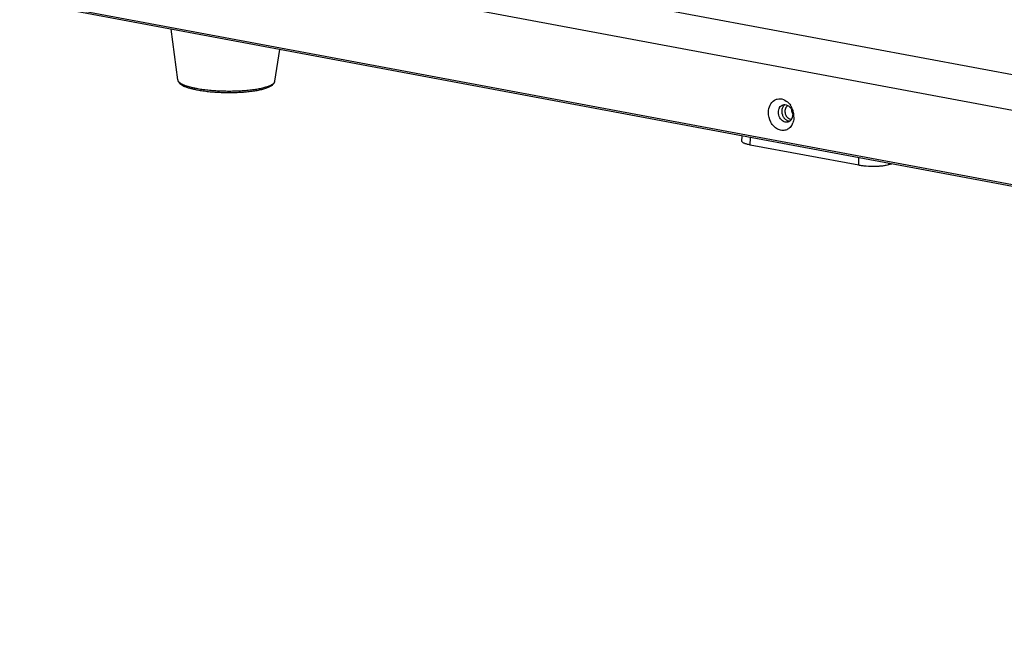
# Model space of a CAD drawing. Header units: millimetres. Extents: x 19192 to 20904, y 1507 to 2734.
# Tile 1 of 80: x 19237 to 19467, y 1515 to 1661. Entities that reach past the tile are written whole.
import ezdxf

# ---------------------------------------------------------------- set-up
doc = ezdxf.new("R2010")
doc.units = ezdxf.units.MM
doc.layers.add('02___PRT_ALL_AXES', color=7, linetype='Continuous')

msp = doc.modelspace()

# ---------------------------------------------------------------- linework, layer by layer
at = {"color": 7, "linetype": 'Continuous'}
for p, q in [((20043.38, 1540.41), (19239.04, 1690.83)), ((20041.91, 1532.39), (19237.57, 1682.82)), ((20041.66, 1515.17), (19237.33, 1665.6)), ((20041.92, 1514.68), (19237.58, 1665.11)), ((19274.11, 1646.8), (19274.11, 1646.8)), ((19405.48, 1632.53), (19405.5, 1633.71)), ((19407.41, 1631.62), (19407.44, 1633.34)), ((19432.67, 1626.89), (19407.41, 1631.62)), ((19432.67, 1626.89), (19432.7, 1628.62)), ((19439.69, 1626.99), (19439.69, 1627.31)), ((19440.38, 1627.18), (19439.69, 1626.99))]:
    msp.add_line(p, q, dxfattribs=at)
for centre, radius, start, end in [((19413.09, 1638.36), 4.45, 29.4973, 34.6227), ((19412.82, 1638.21), 4.76, 16.7492, 29.4559), ((19412.72, 1638.18), 4.86, 6.0352, 16.7633), ((19414.2, 1637.95), 3.35, 331.3414, 339.632), ((19412.97, 1638.21), 4.61, 359.2236, 6.0698)]:
    msp.add_arc(centre, radius, start, end, dxfattribs=at)
for points, knots in [([(19274.11, 1646.8), (19274.12, 1646.72), (19274.16, 1646.55), (19274.27, 1646.33), (19274.42, 1646.12), (19274.66, 1645.88), (19275.04, 1645.61), (19275.58, 1645.33), (19276.22, 1645.07), (19276.96, 1644.84), (19277.8, 1644.63), (19278.4, 1644.5), (19278.71, 1644.45)], [0, 0, 0, 0, 0.047118, 0.092715, 0.138315, 0.184741, 0.283063, 0.3942, 0.52111, 0.664672, 0.824684, 1, 1, 1, 1]), ([(19274.11, 1646.8), (19274.11, 1646.78), (19274.12, 1646.71), (19274.15, 1646.64), (19274.18, 1646.59)], [0, 0, 0, 0, 0.241227, 1, 1, 1, 1]), ([(19274.18, 1646.59), (19274.22, 1646.49), (19274.32, 1646.36), (19274.49, 1646.21), (19274.72, 1646.03), (19275.07, 1645.83), (19275.58, 1645.6), (19276.18, 1645.38), (19276.87, 1645.18), (19277.64, 1644.99), (19278.19, 1644.88), (19278.47, 1644.82)], [0, 0, 0, 0, 0.065348, 0.103618, 0.146082, 0.244305, 0.360844, 0.495554, 0.647735, 0.816341, 1, 1, 1, 1]), ([(19278.47, 1644.82), (19278.9, 1644.74), (19279.79, 1644.6), (19281.18, 1644.43), (19282.64, 1644.3), (19284.16, 1644.22), (19285.7, 1644.18), (19287.24, 1644.2), (19288.74, 1644.25), (19290.18, 1644.36), (19291.53, 1644.5), (19292.77, 1644.69), (19293.71, 1644.88), (19294.39, 1645.06), (19294.84, 1645.19), (19295.25, 1645.33), (19295.61, 1645.48), (19295.92, 1645.63), (19296.19, 1645.79), (19296.4, 1645.95), (19296.56, 1646.12), (19296.68, 1646.29), (19296.72, 1646.41), (19296.73, 1646.47)], [0, 0, 0, 0, 0.069183, 0.143666, 0.222153, 0.303252, 0.385512, 0.467464, 0.547642, 0.624623, 0.697052, 0.76368, 0.823398, 0.850375, 0.8753, 0.898098, 0.91872, 0.937146, 0.953399, 0.967561, 0.979807, 0.990449, 1, 1, 1, 1]), ([(19278.71, 1644.45), (19279.12, 1644.37), (19279.99, 1644.23), (19281.34, 1644.06), (19282.77, 1643.94), (19284.25, 1643.86), (19285.74, 1643.83), (19287.23, 1643.84), (19288.69, 1643.9), (19290.09, 1644), (19291.4, 1644.15), (19292.6, 1644.33), (19293.52, 1644.52), (19294.18, 1644.7), (19294.63, 1644.83), (19295.03, 1644.98), (19295.4, 1645.13), (19295.73, 1645.3), (19296.02, 1645.48), (19296.27, 1645.68), (19296.48, 1645.91), (19296.62, 1646.13), (19296.69, 1646.32), (19296.72, 1646.42), (19296.73, 1646.47)], [0, 0, 0, 0, 0.067649, 0.140296, 0.216726, 0.29562, 0.375587, 0.455206, 0.533068, 0.60781, 0.678159, 0.742978, 0.801329, 0.827869, 0.852581, 0.875468, 0.896568, 0.916004, 0.933973, 0.950878, 0.967202, 0.98333, 0.991536, 1, 1, 1, 1]), ([(19411.66, 1639.25), (19411.67, 1639.82), (19411.88, 1640.9), (19412.76, 1641.97), (19413.67, 1642.36), (19414.66, 1642.45), (19415.39, 1642.15), (19415.8, 1641.86)], [0, 0, 0, 0, 0.276831, 0.521583, 0.637399, 0.753486, 1, 1, 1, 1]), ([(19415.8, 1641.86), (19415.89, 1641.8), (19416.25, 1641.52), (19416.56, 1641.17), (19416.75, 1640.89)], [0, 0, 0, 0, 0.242136, 1, 1, 1, 1]), ([(19417.14, 1636.35), (19416.97, 1636.05), (19416.56, 1635.52), (19415.7, 1635.03), (19414.71, 1634.95), (19413.73, 1635.28), (19412.86, 1635.96), (19411.95, 1637.23), (19411.65, 1638.45), (19411.66, 1639.25)], [0, 0, 0, 0, 0.118171, 0.229067, 0.339396, 0.456245, 0.583275, 0.719624, 1, 1, 1, 1]), ([(19414.58, 1637.57), (19414.48, 1637.68), (19414.13, 1638.19), (19413.97, 1638.82), (19413.98, 1639.28)], [0, 0, 0, 0, 0.246293, 1, 1, 1, 1]), ([(19413.98, 1639.28), (19413.98, 1639.36), (19414, 1639.65), (19414.07, 1639.94), (19414.15, 1640.14)], [0, 0, 0, 0, 0.257734, 1, 1, 1, 1]), ([(19414.15, 1640.14), (19414.18, 1640.2), (19414.3, 1640.44), (19414.47, 1640.65), (19414.63, 1640.77)], [0, 0, 0, 0, 0.26208, 1, 1, 1, 1]), ([(19415.47, 1641.04), (19415.7, 1641.03), (19416.17, 1640.89), (19416.53, 1640.57), (19416.69, 1640.38)], [0, 0, 0, 0, 0.474903, 1, 1, 1, 1]), ([(19416.69, 1640.38), (19416.74, 1640.32), (19416.93, 1640.08), (19417.07, 1639.8), (19417.14, 1639.58)], [0, 0, 0, 0, 0.244597, 1, 1, 1, 1]), ([(19417.14, 1639.58), (19417.22, 1639.36), (19417.28, 1639.05), (19417.29, 1638.74), (19417.29, 1638.66)], [0, 0, 0, 0, 0.753628, 1, 1, 1, 1]), ([(19416.19, 1636.95), (19415.92, 1636.87), (19415.27, 1636.93), (19414.78, 1637.32), (19414.58, 1637.57)], [0, 0, 0, 0, 0.469627, 1, 1, 1, 1]), ([(19417.29, 1638.66), (19417.29, 1638.37), (19417.19, 1637.81), (19416.85, 1637.34), (19416.65, 1637.18)], [0, 0, 0, 0, 0.527857, 1, 1, 1, 1]), ([(19417.58, 1638.14), (19417.58, 1638.03), (19417.56, 1637.57), (19417.46, 1637.11), (19417.34, 1636.79)], [0, 0, 0, 0, 0.256592, 1, 1, 1, 1]), ([(19407.41, 1631.62), (19407.27, 1631.64), (19407, 1631.7), (19406.61, 1631.8), (19406.28, 1631.9), (19406, 1632.02), (19405.78, 1632.13), (19405.61, 1632.26), (19405.51, 1632.39), (19405.48, 1632.48), (19405.48, 1632.53)], [0, 0, 0, 0, 0.196685, 0.374756, 0.531986, 0.667137, 0.779655, 0.870129, 0.941238, 1, 1, 1, 1]), ([(19439.69, 1626.99), (19439.47, 1626.93), (19438.98, 1626.83), (19438.18, 1626.72), (19437.3, 1626.64), (19436.03, 1626.6), (19434.76, 1626.63), (19433.53, 1626.75), (19432.95, 1626.84), (19432.67, 1626.89)], [0, 0, 0, 0, 0.097858, 0.212407, 0.339689, 0.475189, 0.750923, 0.881196, 1, 1, 1, 1])]:
    msp.add_open_spline(points, degree=3, knots=knots, dxfattribs=at)
for points in [[(19414.63, 1640.77), (19414.76, 1640.87), (19414.92, 1640.95), (19415.08, 1641)], [(19415.08, 1641), (19415.21, 1641.03), (19415.34, 1641.05), (19415.47, 1641.04)], [(19416.65, 1637.18), (19416.51, 1637.07), (19416.35, 1636.99), (19416.19, 1636.95)]]:
    msp.add_open_spline(points, degree=3, dxfattribs=at)
at = {"layer": '02___PRT_ALL_AXES', "color": 7, "linetype": 'Continuous'}
for p, q in [((19274.11, 1646.8), (19272.6, 1658.56)), ((19296.73, 1646.47), (19297.88, 1653.83)), ((19416.75, 1637.67), (19417.09, 1637.77))]:
    msp.add_line(p, q, dxfattribs=at)
msp.add_arc((19419.12, 1639.92), 2.12, 183.4705, 207.8408, dxfattribs=at)
for points, knots in [([(19414.81, 1639.51), (19414.81, 1639.8), (19414.91, 1640.36), (19415.25, 1640.83), (19415.45, 1640.99)], [0, 0, 0, 0, 0.527855, 1, 1, 1, 1]), ([(19414.96, 1638.59), (19414.88, 1638.81), (19414.82, 1639.12), (19414.81, 1639.43), (19414.81, 1639.51)], [0, 0, 0, 0, 0.753628, 1, 1, 1, 1]), ([(19416.16, 1640.81), (19416.03, 1640.74), (19415.79, 1640.55), (19415.55, 1640.14), (19415.45, 1639.64), (19415.48, 1639.11), (19415.65, 1638.6), (19415.93, 1638.15), (19416.3, 1637.82), (19416.6, 1637.7), (19416.75, 1637.67)], [0, 0, 0, 0, 0.109266, 0.227407, 0.355535, 0.490776, 0.62787, 0.760986, 0.885542, 1, 1, 1, 1]), ([(19415.41, 1637.79), (19415.36, 1637.85), (19415.17, 1638.09), (19415.03, 1638.37), (19414.96, 1638.59)], [0, 0, 0, 0, 0.244601, 1, 1, 1, 1]), ([(19416.07, 1637.27), (19416, 1637.3), (19415.76, 1637.44), (19415.54, 1637.63), (19415.41, 1637.79)], [0, 0, 0, 0, 0.240195, 1, 1, 1, 1]), ([(19416.63, 1637.13), (19416.58, 1637.13), (19416.39, 1637.15), (19416.2, 1637.21), (19416.07, 1637.27)], [0, 0, 0, 0, 0.243882, 1, 1, 1, 1]), ([(19416.75, 1637.67), (19416.77, 1637.67), (19416.85, 1637.66), (19416.94, 1637.65), (19417.01, 1637.66)], [0, 0, 0, 0, 0.253189, 1, 1, 1, 1])]:
    msp.add_open_spline(points, degree=3, knots=knots, dxfattribs=at)

doc.saveas('drawing.dxf')
